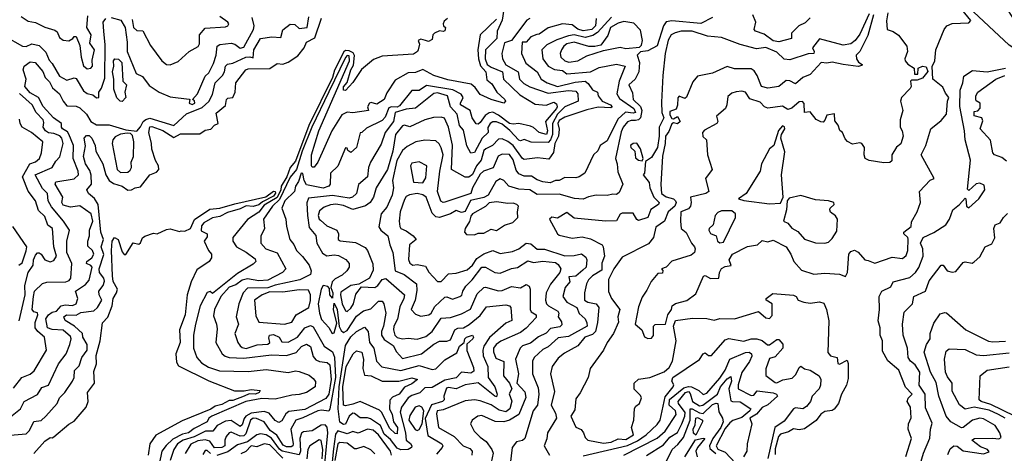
# Model space of a CAD drawing. Extents: x 1995148 to 2088947, y 769131 to 906009.
# Tile 184 of 256: x 2025369 to 2030708, y 811834 to 814188. Entities that reach past the tile are written whole.
import ezdxf

# ---------------------------------------------------------------- set-up
doc = ezdxf.new("R2010")
doc.units = 0

msp = doc.modelspace()

# ---------------------------------------------------------------- linework, layer by layer
at = {"layer": '0CON05XD'}
for points in [[(2028775, 812457.5), (2028795, 812460), (2028805.6, 812474.4), (2028806.4, 812525), (2028815, 812533.6), (2028870, 812535), (2028883.3, 812586.7), (2028903.3, 812615), (2028906.7, 812635), (2028925, 812647.5), (2028986.5, 812663.5), (2029035, 812700), (2029077.5, 812795), (2029085, 812800), (2029115, 812782.5), (2029160, 812785), (2029164, 812815), (2029175, 812836.7), (2029195, 812847.5), (2029227, 812853), (2029216.7, 812885), (2029234.2, 812915), (2029315, 812956.5), (2029370, 812965), (2029395, 812990), (2029425, 812982.9), (2029455, 812991.9), (2029525.3, 812955.3), (2029550.8, 812915), (2029566, 812875), (2029607.9, 812827.9), (2029675, 812806.9), (2029735, 812811.8), (2029815, 812807.1), (2029846.4, 812793.6), (2029858.2, 812815), (2029864.3, 812915.7), (2029875, 812930), (2029895, 812936.7), (2029915, 812926.2), (2029952.5, 812885), (2029969.3, 812880.7), (2030005, 812866.7), (2030100.7, 812899.3), (2030155, 812892.5), (2030175, 812908.6), (2030185.7, 812935), (2030186.4, 812996.3), (2030185, 813006), (2030163.8, 813025), (2030163.3, 813035), (2030202.5, 813065), (2030205, 813090), (2030236.2, 813145), (2030253.6, 813196.4), (2030247.5, 813255), (2030305, 813317.5), (2030326.7, 813325), (2030257.5, 813455), (2030282.5, 813505), (2030308.8, 813595), (2030365, 813641.2), (2030394, 813675), (2030399.4, 813745), (2030406.9, 813765), (2030388.8, 813788.8), (2030375, 813822.5), (2030320, 813865), (2030317, 813933), (2030331.2, 813965), (2030337.5, 814025), (2030382.5, 814135), (2030396.7, 814155), (2030425, 814167.8), (2030515, 814170), (2030525.7, 814184.3), (2030428.6, 814305)], [(2027994.6, 814245), (2027985.4, 814184.6), (2027958.2, 814125), (2027956.6, 814085), (2027895.3, 814025), (2027892.7, 813975), (2027904.2, 813945), (2027925, 813930.4), (2027987.7, 813905), (2027991.8, 813865), (2028080.3, 813780.3), (2028165, 813729.2), (2028224.2, 813724.2), (2028265, 813740), (2028280.4, 813730.4), (2028284, 813715), (2028279.5, 813705), (2028219.7, 813635), (2028230.5, 813585), (2028225, 813565.6), (2028185, 813575.3), (2028155, 813603.4), (2028139.2, 813609.2), (2028075, 813624.6), (2028045, 813620.9), (2028025, 813625.3), (2027965, 813670.5), (2027934.8, 813685.2), (2027915, 813682.1), (2027892.1, 813667.9), (2027865, 813630.6), (2027855, 813621.4), (2027845, 813622.5), (2027822.2, 813655), (2027812.2, 813695), (2027760, 813725), (2027759.2, 813735), (2027774, 813765), (2027763, 813783), (2027717.2, 813807.2), (2027575, 813831), (2027535, 813803.6), (2027495, 813804.4), (2027429.1, 813720.9), (2027415, 813713.9), (2027385, 813714.8), (2027370.9, 813709.1), (2027350.5, 813659.5), (2027335, 813640), (2027250.3, 813599.7), (2027225, 813575.7), (2027215, 813573.3), (2027195, 813493.3), (2027165, 813467.5), (2027147.5, 813477.5), (2027145, 813490), (2027135, 813492.5), (2027095, 813393.3), (2027054.4, 813355), (2027052.9, 813295), (2027045, 813284.4), (2027015, 813272.8), (2026925, 813292.3), (2026910.7, 813315), (2026905, 813353.8), (2026895, 813354), (2026880.5, 813309.5), (2026864.6, 813285), (2026858.8, 813255), (2026806.1, 813205), (2026789.7, 813165), (2026812.2, 813105), (2026815.2, 813065), (2026833.9, 812993.9), (2026855, 812968), (2026870, 812935), (2026903.4, 812903.4), (2026939.5, 812855), (2026949.4, 812825), (2026945.8, 812805), (2026887.5, 812775), (2026755, 812747.8), (2026715, 812732.8), (2026605, 812730.4), (2026580.8, 812705), (2026556.7, 812645), (2026543.4, 812575), (2026556.2, 812535), (2026536.4, 812485), (2026552.7, 812435), (2026565, 812417.1), (2026575, 812408.1), (2026597, 812403), (2026657.5, 812422.5), (2026713.9, 812426.1), (2026725.5, 812435), (2026719.3, 812460.7)], [(2030715.7, 814255), (2030798.8, 814125), (2030836.1, 814033.9), (2030835, 814020), (2030825, 814016.7), (2030795, 814027.5), (2030765, 814030), (2030735, 814049.4), (2030513.9, 814255)], [(2025288.2, 814098.2), (2025384.5, 814044.5), (2025405, 814042.5), (2025435, 814056.9), (2025475, 814047.8), (2025511.1, 814011.1), (2025528, 813968), (2025545, 813950.6), (2025585, 813881.1), (2025625, 813859.4), (2025665, 813871.4), (2025675, 813869.2), (2025715, 813801.1), (2025735, 813786.9), (2025765, 813780), (2025785, 813763.3), (2025798.8, 813765), (2025798, 813795), (2025813.2, 813816.7), (2025829.9, 813870.1), (2025831.7, 814051.7), (2025825.4, 814125.4), (2025822.2, 814175), (2025835.6, 814195)], [(2025295, 811931.7), (2025405, 811940.8), (2025422, 811958), (2025445, 812006.2), (2025485, 812012.5), (2025511.4, 812035), (2025573.1, 812105), (2025584.7, 812135.3), (2025614.6, 812165), (2025655, 812226.4), (2025664.7, 812245), (2025666.6, 812283.4), (2025691.5, 812308.5), (2025706.6, 812355), (2025734.3, 812395), (2025734.7, 812425), (2025711.2, 812465), (2025708.9, 812485), (2025666.2, 812525), (2025615.8, 812555), (2025608.6, 812575), (2025623.5, 812586.5), (2025674.8, 812584.7), (2025701, 812599), (2025771.7, 812608.3), (2025790.9, 812625), (2025813.8, 812665), (2025800, 812695), (2025798.9, 812715), (2025822.3, 812745), (2025828.5, 812768.5), (2025824.5, 812785), (2025802.3, 812815), (2025800.6, 812835), (2025826.1, 812913.9), (2025810.9, 812955), (2025823, 812995), (2025808.4, 813035), (2025794.7, 813185), (2025775, 813217.5), (2025742.2, 813245), (2025732.5, 813265), (2025759.1, 813295), (2025756.2, 813343.8), (2025749.8, 813369.8), (2025726.5, 813405), (2025714.5, 813445), (2025726.4, 813503.6), (2025719, 813545), (2025731.5, 813558.5), (2025745, 813559.4), (2025761, 813545), (2025779.1, 813505), (2025781.3, 813475), (2025819.1, 813405), (2025835.8, 813345.8), (2025853.8, 813315), (2025878.3, 813298.3), (2025924.2, 813285), (2025955, 813262.9), (2025975, 813264.3), (2025995, 813275.7), (2026025, 813280), (2026074, 813345), (2026110.3, 813359.7), (2026122.9, 813375), (2026121.4, 813395), (2026105, 813423.6), (2026085.2, 813485), (2026084.5, 813515), (2026069, 813575), (2026075, 813607.1), (2026085, 813608.7), (2026145, 813585.7), (2026205, 813549.2), (2026241.2, 813568.8), (2026345, 813567.5), (2026375, 813587.5), (2026405, 813592.9), (2026425, 813614.6), (2026446.1, 813623.9), (2026435, 813680), (2026485, 813722.5), (2026491.2, 813755), (2026498.3, 813761.7), (2026525, 813766), (2026536.7, 813795), (2026540.5, 813845), (2026595, 813915.6), (2026608.6, 813921.4), (2026725, 813923.5), (2026765, 813950), (2026795, 813946.2), (2026825, 813958), (2026877.6, 813992.4), (2026911.2, 814035), (2026925, 814066.2), (2026970, 814090), (2027005, 814196.9)], [(2025301.9, 812018.1), (2025374.2, 812075), (2025394, 812115), (2025466.1, 812153.9), (2025489.3, 812190.7), (2025525, 812204.3), (2025579.5, 812320.5), (2025620.4, 812375), (2025641.8, 812425), (2025647.9, 812455), (2025645, 812467.8), (2025605, 812503.1), (2025545.4, 812505.4), (2025519.4, 812515), (2025511.3, 812565), (2025525, 812585.8), (2025545, 812600.3), (2025568.2, 812605), (2025594.8, 812635.2), (2025615, 812639.7), (2025655, 812635.8), (2025674.5, 812645), (2025684.4, 812675), (2025671.4, 812715), (2025725, 812750), (2025745.6, 812774.4), (2025761.2, 812845), (2025755, 812854.5), (2025732.1, 812865), (2025734, 812875), (2025760, 812895), (2025771.1, 812915), (2025764.4, 812935), (2025738.8, 812958.8), (2025738.2, 812985), (2025747.9, 813015), (2025747.8, 813045), (2025765.5, 813094.5), (2025757.5, 813135), (2025695, 813178.2), (2025645, 813169.7), (2025605, 813181.5), (2025596.9, 813195), (2025603.8, 813225), (2025561.5, 813295), (2025565, 813308.6), (2025665, 813323.3), (2025688, 813345), (2025686.9, 813365), (2025659.8, 813435), (2025660.2, 813505), (2025635.9, 813565.9), (2025628.4, 813578.4), (2025601.9, 813595), (2025595.6, 813605), (2025595.7, 813625), (2025552.5, 813655), (2025496.7, 813716.7), (2025471.3, 813765), (2025425, 813790), (2025396.2, 813825), (2025403.3, 813865), (2025387.5, 813915), (2025393, 813935), (2025425, 813959.4), (2025452.5, 813955), (2025495, 813906.9), (2025507.7, 813875), (2025530.6, 813850.6), (2025547.2, 813817.2), (2025585.4, 813785), (2025604.8, 813744.8), (2025625, 813721.1), (2025675, 813719.2), (2025695, 813710), (2025730.8, 813675), (2025755.4, 813635), (2025785, 813617.4), (2025855, 813617.8), (2025945, 813589.2), (2026005, 813582.5), (2026025, 813606.2), (2026038.5, 813635), (2026053.1, 813646.9), (2026075, 813652.9), (2026205, 813613.2), (2026272.9, 813677.1), (2026358.5, 813711.5), (2026395, 813744.3), (2026415, 813781.9), (2026429, 813845), (2026468.2, 813885), (2026479.1, 813905), (2026484.4, 813935), (2026495, 813945.7), (2026525, 813951.4), (2026595, 813984.4), (2026616.9, 813986.9), (2026635, 813980), (2026637.8, 814025), (2026675, 814085.6), (2026735.7, 814094.3), (2026785, 814092), (2026795, 814133.3), (2026835, 814164), (2026861.2, 814161.2), (2026885, 814140), (2026927.5, 814145), (2026936.6, 814203.4)], [(2025376.7, 814205), (2025415, 814180), (2025455, 814172.5), (2025505, 814148), (2025560.3, 814130.3), (2025571.9, 814121.9), (2025585, 814091.2), (2025605, 814076), (2025636.4, 814073.6), (2025657.5, 814085), (2025665, 814096.7), (2025675, 814097.5), (2025695, 814047.5), (2025701.8, 813985), (2025715, 813937.1), (2025735, 813921.9), (2025755, 813924.4), (2025763.5, 813936.5), (2025761.5, 813968.5), (2025775.4, 814025), (2025750.2, 814060.2), (2025756.2, 814105), (2025732.9, 814145), (2025738.9, 814208.9)], [(2025865, 814199.5), (2025917.3, 814185), (2025940.4, 814145), (2025951.1, 814065), (2025951.1, 814015), (2026000, 813895), (2026035, 813879.2), (2026070.3, 813830.3), (2026125, 813794.2), (2026185, 813770), (2026287.1, 813757.1), (2026292.5, 813755), (2026287.1, 813735), (2026305, 813727.7), (2026319.6, 813735), (2026317.2, 813747.2), (2026306.7, 813755), (2026332.9, 813785), (2026375, 813881.4), (2026395, 813900), (2026420.8, 813949.2), (2026435.2, 813994.8), (2026439.6, 814045), (2026455, 814053.3), (2026515, 814060.8), (2026535, 814055.4), (2026565, 814033.3), (2026585, 814039.4), (2026637.2, 814135), (2026640.4, 814155), (2026630, 814200)], [(2025979.6, 814189.6), (2025985.3, 814145), (2026005, 814129.1), (2026036.5, 814126.5), (2026078.3, 814048.3), (2026140, 813965), (2026165, 813943.8), (2026185, 813943.3), (2026228.3, 813961.7), (2026287.5, 814015), (2026337, 814043), (2026343.9, 814056.1), (2026344, 814105), (2026375, 814141.2), (2026485, 814148.5), (2026498, 814155), (2026502.9, 814165), (2026498.1, 814175), (2026454.4, 814204.4)], [(2027955, 814190.8), (2027865.9, 814105), (2027852.4, 814025), (2027857.3, 813975), (2027868.1, 813938.1), (2027896.5, 813905), (2027901.8, 813861.8), (2027929.5, 813839.5), (2027957.1, 813795), (2027999.2, 813755), (2028003.3, 813745), (2027995, 813735.6), (2027925.2, 813755.2), (2027865, 813782), (2027839.1, 813819.1), (2027817.7, 813837.8), (2027691.2, 813861.2), (2027615, 813885.3), (2027555, 813917.5), (2027515, 813901.8), (2027475, 813900), (2027405, 813860), (2027359.3, 813790.7), (2027346.2, 813755), (2027305, 813730), (2027275, 813737.8), (2027265, 813734.3), (2027255.6, 813715), (2027260, 813695), (2027175, 813682.9), (2027144.7, 813685.3), (2027115, 813671.3), (2027060.8, 813585), (2026985, 813414.3), (2026965, 813386.7), (2026955, 813387.5), (2026952.2, 813395), (2026951.4, 813455), (2026990.9, 813585), (2027157.3, 813965), (2027155, 813991.6), (2027145, 813993.8), (2027135, 813983.3), (2027046.2, 813796.2), (2026952.6, 813605), (2026900.3, 813475), (2026869.3, 813375), (2026835, 813332.5), (2026777.9, 813212.1), (2026739, 813175), (2026691.6, 813105), (2026696.6, 813055), (2026676.7, 813013.3), (2026676.1, 812975), (2026704.3, 812945), (2026765, 812922.9), (2026812, 812835), (2026794, 812815), (2026715, 812774.7), (2026665, 812770.5), (2026605, 812780.9), (2026575, 812773.4), (2026540.8, 812749.2), (2026505, 812735.6), (2026460.3, 812685), (2026424.8, 812615.2), (2026420, 812580), (2026436.7, 812535), (2026439.2, 812509.2), (2026433.3, 812435), (2026467.3, 812375), (2026482.3, 812362.3), (2026505, 812355.2), (2026585, 812350.3), (2026735, 812369.3), (2026815.2, 812364.8), (2026868.6, 812381.4), (2026896.7, 812413.3), (2026925, 812427.3), (2026945, 812414.3), (2026960.5, 812360.5), (2026975, 812341.9), (2026995, 812331.9), (2027036.8, 812326.8), (2027050, 812315), (2027058.2, 812235), (2027044.5, 812155), (2027028.7, 812131.3), (2026915, 812072.1), (2026827.9, 812062.1), (2026811.8, 812048.3), (2026790.3, 812009.7), (2026775, 812000.8), (2026755, 812012.5), (2026721.4, 812051.4), (2026695, 812061.7), (2026625, 812052.4), (2026595, 812036.3), (2026586.2, 812023.8), (2026575, 811989.1), (2026565, 811980.3), (2026515, 812012.2), (2026485, 812009.3), (2026440.7, 811985), (2026416.2, 811953.8), (2026375.7, 811955), (2026315, 811923.9), (2026255, 811905.8), (2026224.7, 811885), (2026204, 811855), (2026185.8, 811795)], [(2028135.9, 814194.1), (2028118.9, 814185), (2028035, 814075.6), (2027997.9, 814062.1), (2027982.9, 814005), (2027986.4, 813975), (2028005, 813942.1), (2028072.7, 813905), (2028080, 813865), (2028102.1, 813842.1), (2028135, 813824), (2028235, 813788.2), (2028345, 813803.9), (2028385, 813800.3), (2028395.2, 813785), (2028397.3, 813745), (2028325, 813714.8), (2028284.6, 813675), (2028257.9, 813625), (2028258.7, 813565), (2028247.6, 813535), (2028235, 813521.4), (2028142.6, 813522.6), (2028105, 813537.5), (2028085, 813530), (2028075, 813533.9), (2028026.8, 813586.8), (2027985, 813620), (2027955, 813633.9), (2027935, 813633.6), (2027920, 813625), (2027907.8, 813602.2), (2027909.4, 813575), (2027876, 813545), (2027835, 813467.1), (2027815, 813464), (2027793.2, 813503.2), (2027775, 813588.8), (2027754, 813614), (2027741, 813675), (2027705.2, 813715), (2027688.6, 813775), (2027635, 813791.1), (2027615, 813786.7), (2027515, 813708.5), (2027465, 813702.5), (2027405.6, 813684.4), (2027396.6, 813635), (2027350.3, 813575), (2027328.2, 813511.8), (2027271.1, 813415), (2027260.6, 813385), (2027254.4, 813335), (2027206.4, 813293.6), (2027195.2, 813244.8), (2027173.1, 813225), (2027155, 813219.2), (2027065, 813234.1), (2026935, 813220), (2026925.7, 813194.3), (2026929.3, 813125), (2026939.5, 813059.5), (2026975, 813016.7), (2026980, 812975), (2027010.3, 812920.3), (2027035, 812905.9), (2027075, 812912), (2027097.6, 812907.6), (2027136.8, 812886.8), (2027156, 812865), (2027156, 812845), (2027142.5, 812825), (2027118.5, 812801.5), (2027078.8, 812781.2), (2027063.6, 812765), (2027056.2, 812735), (2027067.6, 812705), (2027065, 812676.2), (2027051.6, 812695), (2027049.7, 812729.7), (2027040, 812740), (2027015, 812745.4), (2027003.2, 812725), (2026987.5, 812645), (2026994.7, 812595), (2027005, 812561.4), (2027045, 812516.5), (2027063.6, 812483.7), (2027075, 812488), (2027088.7, 812541.3), (2027070.2, 812615), (2027075, 812650), (2027091.3, 812615), (2027102.1, 812522.1), (2027111.3, 812501.3), (2027125, 812490.9), (2027145, 812500.8), (2027195, 812578.5), (2027232.8, 812607.2), (2027272.2, 812617.8), (2027315, 812660.6), (2027335, 812659.2), (2027343.6, 812646.4)], [(2028494.3, 814195), (2028491, 814155), (2028470.9, 814135), (2028425, 814126.6), (2028395, 814137.1), (2028365, 814159.2), (2028312.5, 814165), (2028235, 814142.9), (2028185, 814109.6), (2028172.7, 814107.3), (2028141.4, 814095), (2028115, 814066), (2028094.3, 814065), (2028090, 814005), (2028112.7, 813952.7), (2028175.6, 813905), (2028196.9, 813865), (2028229.4, 813845), (2028285, 813826.1), (2028381.4, 813848.6), (2028435, 813853.3), (2028452, 813842), (2028475, 813807.5), (2028502.5, 813795), (2028506.2, 813775), (2028527.1, 813745), (2028573.3, 813725), (2028582.5, 813715), (2028575, 813710), (2028505, 813713.3), (2028445, 813698.1), (2028325, 813658.1), (2028295, 813640), (2028287.9, 813625), (2028293.8, 813593.8), (2028290.7, 813555), (2028270.8, 813515), (2028263.8, 813466.2), (2028238.3, 813431.7), (2028177.3, 813437.3), (2028105, 813428.5), (2028095, 813434.4), (2028045, 813504.7), (2028015, 813527.5), (2027985, 813540.6), (2027965, 813539.4), (2027931.9, 813505), (2027897, 813487), (2027885, 813478.6), (2027871.8, 813425), (2027845.2, 813395), (2027825, 813347.1), (2027805, 813333.6), (2027785, 813333.3), (2027710, 813375), (2027716.4, 813506.4), (2027693.3, 813605), (2027672.8, 813652.8), (2027655, 813658.2), (2027613.1, 813656.9), (2027565, 813643.8), (2027485, 813605.5), (2027455, 813615.5), (2027445, 813611.2), (2027407.6, 813565), (2027392.4, 813475), (2027362.7, 813375), (2027302.3, 813275), (2027287.7, 813225), (2027269.3, 813195), (2027245, 813176.7), (2027175, 813156.8), (2027125, 813178.8), (2027084, 813186), (2027055, 813183.6), (2027020, 813170), (2026995, 813150), (2026986.9, 813125), (2026992, 813105), (2026999.7, 813099.7), (2027035, 813068.6), (2027088, 813045), (2027098.6, 813025), (2027096.2, 812995), (2027106.8, 812986.8), (2027189.1, 812979.1), (2027241.7, 812951.7), (2027255.3, 812935.3), (2027283.4, 812863.4), (2027285, 812828.8), (2027265, 812785.6), (2027207.7, 812752.3), (2027164, 812745), (2027111.1, 812708.9), (2027108.4, 812695), (2027118.4, 812645), (2027135, 812606.7), (2027145, 812604.4), (2027165, 812622.5), (2027178.8, 812645), (2027192.2, 812697.8), (2027221.7, 812738.3), (2027295, 812733.8), (2027311.2, 812745), (2027335, 812777.8), (2027355, 812782.2), (2027455.5, 812695), (2027452.1, 812675), (2027430.1, 812629.9), (2027418.1, 812561.9), (2027397.5, 812525), (2027395.6, 812505), (2027403.5, 812475), (2027415, 812462.7), (2027445, 812454.8), (2027475, 812458.6), (2027525, 812453.5), (2027570.9, 812469.1), (2027605, 812495.4), (2027655, 812567.8), (2027705, 812572.1), (2027765, 812590.6), (2027813.7, 812616.3), (2027850.5, 812699.5), (2027885, 812733.5), (2027895, 812735.7), (2027965, 812715.9), (2027985, 812718.4), (2028035, 812740), (2028085, 812732.5), (2028115, 812750), (2028130.8, 812740.8), (2028137.5, 812725), (2028136.4, 812615), (2028142.2, 812602.2), (2028170, 812585), (2028169.4, 812570.6), (2028115.8, 812514.2), (2028085, 812490.8), (2027977.4, 812442.6), (2027952.5, 812425), (2027937.7, 812405), (2027937.5, 812385), (2027950.2, 812350.2), (2027995, 812333.3), (2027993.1, 812255), (2028025.4, 812215.4), (2028036.9, 812185), (2028023.4, 812156.6), (2028037, 812117), (2028026.7, 812075), (2028005, 812058.7), (2027968.4, 812068.4), (2027925, 812096.5), (2027865, 812119.6), (2027835, 812124.5), (2027785, 812119.1), (2027665, 812070), (2027632, 812065), (2027628.3, 812048.3), (2027640.8, 811975), (2027724.4, 811925), (2027774, 811874), (2027810.7, 811860.7), (2027822.2, 811845), (2027821.4, 811825)], [(2028578.7, 814201.3), (2028501.7, 814118.3), (2028477.6, 814102.4), (2028435, 814090.5), (2028375, 814104.8), (2028345, 814100.5), (2028281, 814079), (2028228, 814052), (2028201.1, 814025), (2028206.2, 813975), (2028235, 813935.6), (2028268.1, 813918.1), (2028312.1, 813912.1), (2028335, 813893.8), (2028465, 813904.3), (2028511.2, 813928.8), (2028605, 813947.3), (2028652, 813935), (2028619.8, 813855), (2028607.6, 813785), (2028620.9, 813760.9), (2028700, 813705), (2028707.3, 813685), (2028695, 813680), (2028654.5, 813685.5), (2028611.6, 813648.4), (2028555, 813530), (2028515.8, 813505), (2028504.1, 813475.9), (2028481.2, 813455), (2028434, 813355), (2028402, 813335), (2028385, 813329.6), (2028325, 813330.5), (2028295, 813315.4), (2028273.8, 813315), (2028245, 813302.3), (2028205, 813307.1), (2028175, 813318.5), (2028145, 813339.2), (2028105, 813338.5), (2028075, 813351.1), (2028061.7, 813371.7), (2028045, 813427.1), (2028025, 813456.9), (2027985, 813457.5), (2027963.7, 813446.3), (2027936.6, 813383.4), (2027884.8, 813365.2), (2027865, 813350), (2027823.8, 813275), (2027814.4, 813245), (2027675, 813196.9), (2027665, 813195.6), (2027653.3, 813203.3), (2027633.8, 813255), (2027646.3, 813365), (2027664.7, 813455), (2027655, 813491.9), (2027644.1, 813514.1), (2027625, 813530), (2027565.5, 813534.5), (2027516.7, 813525), (2027470.5, 813499.5), (2027445, 813478), (2027414.2, 813424.2), (2027391.1, 813315), (2027395.7, 813275), (2027388, 813235), (2027359.1, 813170.9), (2027328.5, 813135), (2027315.9, 813064.1), (2027326.7, 813045), (2027365.7, 813015), (2027375.7, 812965), (2027392.9, 812925), (2027405.2, 812825.2), (2027454.5, 812805), (2027520.8, 812755), (2027521.9, 812718.1), (2027513.1, 812665), (2027491.8, 812615), (2027515, 812590), (2027545, 812578.8), (2027586.7, 812585), (2027600, 812595), (2027619.6, 812630.4), (2027675, 812681.1), (2027685, 812683.3), (2027715, 812670.5), (2027756.2, 812685), (2027766.5, 812693.5), (2027771.9, 812715), (2027788.9, 812741.1), (2027823.2, 812775), (2027875, 812843.8), (2027895, 812844.6), (2027945, 812816.5), (2027975, 812811.7), (2028035, 812837.5), (2028067.8, 812842.2), (2028125, 812879.4), (2028155, 812869.4), (2028205, 812876.6), (2028275, 812869.2), (2028289.7, 812859.7), (2028302.5, 812835), (2028298.1, 812815), (2028247.7, 812752.3), (2028222.9, 812705), (2028220, 812665), (2028225.8, 812645), (2028236.9, 812635), (2028287.1, 812605), (2028293.1, 812595), (2028289.4, 812575), (2028307.7, 812547.7), (2028308.2, 812531.8), (2028298.5, 812521.5), (2028247.9, 812512.1), (2028223.4, 812486.6), (2028182.7, 812467.3), (2028138.1, 812431.9), (2028095, 812416.8), (2028082.6, 812405), (2028057.9, 812345), (2028074.6, 812265), (2028063.8, 812215), (2028107.5, 812167.5), (2028113.5, 812136.5), (2028075.9, 812044.1), (2028025.5, 812015), (2027994.7, 812004.7), (2027946.9, 812006.9), (2027875, 812039.6), (2027853.8, 812035), (2027823.3, 812015), (2027813.8, 811995), (2027834, 811955), (2027865, 811922.5), (2027899.1, 811899.1), (2027930, 811855), (2027935.5, 811835), (2027925, 811784)], [(2029125, 814200), (2029062.1, 814167.9), (2028905, 814181.4), (2028875, 814176.6), (2028860.2, 814155), (2028825, 814046), (2028775, 814018.8), (2028735, 814014), (2028717.1, 813995), (2028730.4, 813955), (2028726.2, 813905), (2028706.6, 813865), (2028672.5, 813835), (2028691.3, 813791.3), (2028695.8, 813755), (2028735.9, 813715.9), (2028743.3, 813695), (2028735.6, 813654.4), (2028725, 813644.7), (2028708.7, 813641.3), (2028685, 813641.4), (2028665, 813633.2), (2028640.8, 813605), (2028631.3, 813578.7), (2028600, 813435), (2028609.4, 813405), (2028612.1, 813362.1), (2028639.4, 813295), (2028619.7, 813250.3), (2028605, 813238.8), (2028585, 813241.2), (2028555, 813233.3), (2028495, 813236.2), (2028453, 813227), (2028425, 813213.8), (2028377, 813217), (2028295, 813241.4), (2028175, 813238.2), (2028135, 813264.4), (2028075, 813267.1), (2028021.2, 813285), (2027993.8, 813315), (2027975, 813324), (2027950.6, 813309.4), (2027909.4, 813235), (2027885, 813223.5), (2027812.9, 813207.1), (2027785, 813147.5), (2027765, 813141.1), (2027735, 813152.7), (2027705, 813133.8), (2027645, 813113.6), (2027625, 813117.9), (2027605, 813137.5), (2027573.9, 813225), (2027555, 813237.5), (2027524, 813244), (2027482.3, 813237.8), (2027465, 813227.5), (2027455, 813211.4), (2027432.9, 813145), (2027427.3, 813095), (2027430.7, 813065), (2027435, 813054.6), (2027465, 813042.4), (2027503.1, 813015), (2027519.2, 812995), (2027483.1, 812965), (2027477, 812887), (2027485, 812866.2), (2027500, 812855), (2027525, 812859.2), (2027570, 812850), (2027588, 812818), (2027635, 812767.5), (2027655, 812767.5), (2027695, 812808), (2027735, 812811.4), (2027795, 812829.6), (2027825.2, 812855), (2027847.5, 812892.5), (2027885, 812917.2), (2027935, 812935.4), (2027975, 812919.1), (2028041.1, 812928.9), (2028075, 812944.4), (2028115.7, 812974.3), (2028141.4, 812971.4), (2028175, 812942.1), (2028215, 812941.5), (2028325, 812906.8), (2028375, 812908.3), (2028415, 812916.9), (2028439, 812899), (2028444.3, 812885), (2028440.2, 812845), (2028422.5, 812827.5), (2028385, 812796), (2028347.5, 812792.5), (2028351.2, 812765), (2028326.6, 812733.4), (2028314.6, 812685), (2028335.6, 812655), (2028390, 812625), (2028402.7, 812592.7), (2028434.6, 812564.6), (2028445, 812543.3), (2028445.4, 812525), (2028345, 812468.3), (2028288.8, 812461.2), (2028235, 812411.8), (2028205, 812397.1), (2028157.8, 812355), (2028149.6, 812335), (2028149.7, 812265), (2028180, 812190), (2028184.7, 812155), (2028176.6, 812095), (2028153.9, 812065), (2028108.5, 811915), (2028095, 811903.3), (2028063.5, 811896.5), (2028040, 811865), (2028028.8, 811775)], [(2027688.8, 814195), (2027670.9, 814179.1), (2027666, 814165), (2027666.7, 814155), (2027678.8, 814145), (2027675, 814127.5), (2027665, 814123.3), (2027645, 814127.5), (2027617.5, 814115), (2027608.8, 814105), (2027605, 814080), (2027585, 814070), (2027570, 814075)], [(2029975, 814220.5), (2029925, 814109.6), (2029898.7, 814075), (2029875, 814057.1), (2029835, 814049), (2029705, 814084.3), (2029667.5, 814035), (2029677.8, 814015), (2029675, 814004.4), (2029645, 814002.5), (2029545, 813970), (2029515, 813973.1), (2029475, 814012.2), (2029415, 814037.3), (2029365, 814029.4), (2029275, 814053.1), (2029175, 814091.2), (2029099, 814099), (2029015, 814126), (2028955, 814126.4), (2028923.4, 814116.6), (2028902, 814105), (2028885, 814076.2), (2028869.3, 814005), (2028855.8, 813884.2), (2028849.6, 813739.6), (2028850.2, 813685), (2028861.3, 813655), (2028837.3, 813605), (2028836.7, 813555), (2028827.1, 813495), (2028795, 813440), (2028761.7, 813418.3), (2028757.5, 813355), (2028750, 813345), (2028782.5, 813305), (2028786.2, 813275), (2028807.9, 813225), (2028836, 813195), (2028832, 813185), (2028791.8, 813158.3), (2028775, 813113.8), (2028725, 813098.8), (2028715, 813103.8), (2028695, 813137.1), (2028635, 813138.1), (2028625, 813131.5), (2028605, 813095.3), (2028545, 813094.4), (2028375, 813111.1), (2028335, 813141.1), (2028285, 813110.5), (2028255, 813115.4), (2028241.1, 813105), (2028285, 813025.7), (2028295, 813018.7), (2028365, 813002.9), (2028419.4, 813009.4), (2028465, 812997.8), (2028526.7, 812965), (2028533.3, 812955), (2028539.4, 812905), (2028525.5, 812865.5), (2028525, 812828.8), (2028475, 812797.5), (2028452.9, 812775), (2028442.7, 812755), (2028431.9, 812705), (2028431.9, 812665), (2028448.8, 812655), (2028495, 812646.4), (2028510, 812625), (2028502.8, 812545), (2028491, 812495), (2028475, 812479.7), (2028433.1, 812465), (2028395, 812417.7), (2028322.3, 812377.7), (2028289.3, 812350.7), (2028255.8, 812305), (2028246.9, 812265), (2028269.2, 812169.2), (2028250.6, 812095), (2028275, 812052.5), (2028280.6, 812025), (2028230.8, 811945), (2028226.9, 811913.1), (2028212, 811875), (2028241.8, 811825)], [(2028346.6, 813956.6), (2028395, 813963.9), (2028445, 813991.1), (2028535, 814020.8), (2028625, 814037.9), (2028655, 814032.3), (2028730.6, 814039.4), (2028740.6, 814049.4), (2028745.9, 814074.1), (2028735, 814130.9), (2028699.6, 814169.6), (2028645, 814177.5), (2028615, 814168.8), (2028573.4, 814145), (2028558.4, 814101.6), (2028519.7, 814050.3), (2028488.2, 814041.8), (2028455, 814041.5), (2028375, 814065.2), (2028335, 814056.4), (2028319.1, 814045), (2028306.7, 814025), (2028300, 814005), (2028303.1, 813985), (2028324.3, 813965), (2028346.6, 813956.6)], [(2029999.5, 814215), (2029967.8, 814102.2), (2029924.5, 814015.5), (2029903.8, 813995), (2029906.2, 813975), (2029916.7, 813956.7), (2029936.7, 813945), (2029935, 813940), (2029915, 813933.3), (2029833.3, 813945), (2029775, 813957.3), (2029745, 813952.2), (2029715, 813955.6), (2029655, 813891.1), (2029615, 813874.4), (2029575, 813839.2), (2029545, 813855.8), (2029525, 813858), (2029486, 813825), (2029425, 813815.4), (2029390.6, 813825), (2029368.1, 813885), (2029350.9, 813910.9), (2029335, 813921.9), (2029245, 813922), (2029205, 813934.3), (2029125, 813898), (2029045, 813880.8), (2029018.8, 813851.2), (2028985, 813766.7), (2028975, 813760), (2028945, 813772.5), (2028937, 813763), (2028936.1, 813723.9), (2028928.3, 813701.7), (2028895, 813690), (2028895, 813672), (2028905, 813651.2), (2028915, 813650), (2028935, 813662.5), (2028950.8, 813635), (2028935, 813623.1), (2028915, 813627.5), (2028905, 813623.3), (2028888.9, 813581.1), (2028870, 813555), (2028869.6, 813515), (2028855, 813446.7), (2028845.8, 813294.2), (2028849.3, 813245), (2028875, 813226.9), (2028914.4, 813215), (2028925.2, 813205.2), (2028928.2, 813195), (2028921.8, 813175), (2028885.7, 813145), (2028866.2, 813095), (2028818.5, 813061.5), (2028806.4, 813005), (2028779.5, 812970.5), (2028635, 812898.1), (2028590.9, 812835), (2028561.8, 812778.2), (2028561.9, 812711.9), (2028578.8, 812675), (2028622.9, 812615), (2028612, 812575), (2028615.6, 812545.6), (2028588.6, 812485), (2028554.1, 812435.9), (2028534.1, 812395), (2028462.5, 812295), (2028452, 812245), (2028408.3, 812161.7), (2028385, 812130), (2028379.3, 812070.7), (2028357.5, 812035), (2028385, 811976.7), (2028413.2, 811963.2), (2028426.2, 811945), (2028435, 811920), (2028450, 811905), (2028535, 811889.6), (2028576.7, 811895), (2028615, 811913.1), (2028655, 811909.1), (2028698, 811935), (2028686.7, 811975), (2028700, 812015), (2028703.1, 812076.9), (2028710, 812090), (2028730, 812105), (2028741.2, 812135), (2028735, 812148.8), (2028701.7, 812181.7), (2028700.8, 812215), (2028725, 812235.9), (2028785, 812245.9), (2028863.8, 812276.2), (2028890.5, 812299.5), (2028908.9, 812335), (2028929.5, 812445), (2028913.9, 812525), (2028925, 812554.4), (2029017.4, 812567.4), (2029095, 812565.6), (2029135, 812557.8), (2029165, 812565.6), (2029245, 812564.4), (2029375, 812603.8), (2029415, 812570), (2029435, 812566.7), (2029448.3, 812581.7), (2029450, 812645), (2029416.7, 812665), (2029416.7, 812675), (2029452.5, 812702.5)], [(2030077.1, 814225), (2030068.3, 814181.7), (2030072, 814135), (2030105, 814123.3), (2030135, 814103.3), (2030180, 814045), (2030182.5, 814015), (2030168.8, 813975), (2030171.2, 813965), (2030185, 813946.7), (2030220, 813925), (2030221.7, 813891.7), (2030238.3, 813891.7), (2030240, 813925), (2030265, 813936.2), (2030285, 813932.5), (2030293.6, 813906.4), (2030265, 813870), (2030235, 813860), (2030205, 813860), (2030200, 813855), (2030202.5, 813825), (2030197.5, 813815), (2030150, 813765), (2030145.8, 813745), (2030158.1, 813695), (2030143.3, 813645), (2030142.5, 813605), (2030153.9, 813583.9), (2030159.2, 813555), (2030146.7, 813513.3), (2030124.1, 813495.9), (2030097.5, 813455), (2030098.3, 813421.7), (2030087, 813413), (2030055, 813410.6), (2029975, 813423.5), (2029954.3, 813435), (2029948.6, 813455), (2029950, 813495), (2029935, 813516), (2029925, 813520), (2029885, 813512), (2029857, 813527), (2029845, 813541.2), (2029831.2, 813575), (2029816.7, 813586.7), (2029806.2, 813615), (2029788.3, 813638.3), (2029787.5, 813677.5), (2029745, 813670), (2029735, 813642.5), (2029725, 813632.5), (2029713.6, 813633.6), (2029687, 813647), (2029655, 813687.5), (2029624.3, 813684.3), (2029623.3, 813733.3), (2029613.5, 813743.5), (2029595, 813741.8), (2029555, 813707.3), (2029535, 813700.5), (2029505, 813719.2), (2029425, 813707.2), (2029407.7, 813715), (2029385, 813740.3), (2029327.7, 813757.7), (2029305, 813794.5), (2029285, 813800), (2029253.2, 813796.8), (2029230.3, 813789.7), (2029208.8, 813771.2), (2029204, 813725), (2029196, 813705), (2029147.5, 813665), (2029154.4, 813635), (2029150, 813625), (2029081.5, 813588.5), (2029070.7, 813575), (2029073.8, 813553.8), (2029093.3, 813535), (2029098, 813455), (2029123.8, 813375), (2029088, 813325), (2029106, 813255), (2029090, 813245), (2029006.1, 813223.9), (2029010.5, 813195), (2029006.5, 813175), (2028995, 813161.5), (2028954.2, 813145), (2028952.1, 813095), (2028956, 813055), (2028983, 813033), (2029011.4, 812975), (2029027.5, 812955), (2029032.5, 812945), (2029028, 812925), (2029009.6, 812910.4), (2028905, 812876.4), (2028875, 812844.2), (2028850, 812835), (2028856.7, 812826.7), (2028855, 812812.5), (2028829.3, 812810.7), (2028792.3, 812767.7), (2028770.4, 812719.6), (2028745, 812682.5), (2028725, 812628.8), (2028706, 812535), (2028742.9, 812505), (2028757.1, 812467.1), (2028775, 812457.5)], [(2029655, 814197.1), (2029628.5, 814171.5), (2029594, 814155), (2029554, 814115), (2029553.3, 814085), (2029485, 814067.5), (2029455, 814072.8), (2029405, 814109.7), (2029358.6, 814125), (2029352.2, 814135), (2029361.2, 814175), (2029345, 814214.5)], [(2027570, 814075), (2027545, 814082), (2027530, 814075), (2027536.7, 814055), (2027529.6, 814025), (2027525.2, 814014.8), (2027505, 814000.7), (2027335, 813989.2), (2027288, 813972), (2027221.7, 813918.3), (2027175, 813846.2), (2027135, 813804.2), (2027124.6, 813804.6), (2027125, 813823.3), (2027143.9, 813846.1), (2027165, 813916.5), (2027178.3, 813941.7), (2027183.9, 813993.9), (2027177.2, 814007.2), (2027155, 814019.3), (2027135, 814021.2), (2027126.1, 814013.9), (2027076.1, 813913.9), (2027065.7, 813874.3), (2026936.8, 813613.2), (2026865, 813420.3), (2026835.1, 813384.9), (2026816.9, 813335), (2026787.4, 813285), (2026784.8, 813264.8), (2026765, 813223.2), (2026695, 813180.9), (2026666.2, 813143.8), (2026605, 813102.5), (2026524.8, 813005), (2026524.8, 812985), (2026544.5, 812954.5), (2026596.8, 812926.8), (2026645, 812889.2), (2026648.6, 812875), (2026635, 812860), (2026549.3, 812810.7), (2026415, 812701.2), (2026401.7, 812711.7), (2026385, 812707.5), (2026347.5, 812635), (2026321.8, 812535), (2026311.8, 812475), (2026310.9, 812405), (2026328.8, 812355), (2026355.4, 812325), (2026392.3, 812302.3), (2026452.5, 812282.5), (2026608.2, 812278.2), (2026705, 812289.5), (2026825, 812273.5), (2026865, 812281.1), (2026885, 812278.9), (2026938.5, 812258.5), (2026960, 812240), (2026973.2, 812223.2), (2026971.1, 812195), (2026925, 812165.2), (2026885, 812153.9), (2026845, 812150.5), (2026755, 812128.6), (2026682.4, 812132.4), (2026595, 812115.6), (2026410, 812035), (2026393.8, 812025), (2026386.2, 812005), (2026315, 811968.8), (2026285, 811945.4), (2026252.6, 811937.4), (2026199.5, 811910.5), (2026162.7, 811877.3), (2026140.5, 811845), (2026125.2, 811775)], [(2025925, 813744), (2025914.4, 813745), (2025895, 813764.4), (2025880.3, 813810.3), (2025879.7, 813865), (2025872, 813905), (2025880.3, 813935), (2025878.2, 813965), (2025885, 813976.2), (2025905, 813973.6), (2025922.5, 813955), (2025927.5, 813855), (2025948.4, 813835), (2025940, 813795), (2025944.6, 813765), (2025925, 813744)], [(2030173.5, 811816.5), (2030204.4, 811915), (2030185.9, 811965.9), (2030188.1, 811995), (2030203.6, 812026.4), (2030200, 812085), (2030181.9, 812115), (2030187.1, 812132.9), (2030208.6, 812155), (2030172.9, 812192.9), (2030135.8, 812285), (2030075.5, 812335.5), (2030048.2, 812388.2), (2030047.9, 812445), (2030033.9, 812476.1), (2030034, 812515), (2030023.4, 812553.4), (2030030.9, 812615), (2030028.6, 812685), (2030044, 812715), (2030091.9, 812738.1), (2030105, 812765.4), (2030195, 812787.8), (2030226.8, 812815), (2030245, 812843.3), (2030267.5, 812905), (2030265.6, 812945), (2030252.9, 812975), (2030268, 813005), (2030326.4, 813033.6), (2030390.8, 813075), (2030410.6, 813105), (2030428, 813155), (2030465.7, 813184.3), (2030495, 813220), (2030500, 813215), (2030502.5, 813175), (2030515, 813167.5), (2030570, 813215), (2030602, 813265), (2030598.8, 813288.8), (2030575, 813300), (2030555, 813297.5), (2030515, 813260), (2030507.5, 813267.5), (2030524.6, 813425), (2030495.6, 813535), (2030492.2, 813585), (2030466.2, 813716.2), (2030467.7, 813805), (2030483.9, 813845), (2030488.3, 813881.7), (2030535, 813911.5), (2030615, 813905.6), (2030713.8, 813925)], [(2030719.4, 813419.4), (2030695, 813440), (2030654.5, 813454.5), (2030646, 813465), (2030633.8, 813533.8), (2030577.5, 813595), (2030590.7, 813639.3), (2030586.7, 813655), (2030544.1, 813665.9), (2030545, 813690), (2030565, 813692.5), (2030577, 813707), (2030577.5, 813735), (2030555, 813747.5), (2030552.9, 813755), (2030553.5, 813775), (2030565, 813794), (2030661.4, 813865), (2030711.2, 813885)], [(2025335, 812188.5), (2025380, 812245), (2025425.7, 812264.3), (2025447.8, 812282.2), (2025513.8, 812395), (2025502.7, 812465), (2025467.3, 812495), (2025453.3, 812515), (2025453.3, 812545), (2025466.6, 812586.6), (2025465, 812596.2), (2025445, 812602.5), (2025436.2, 812615), (2025444.4, 812685), (2025450, 812715), (2025493.6, 812756.4), (2025516.2, 812763.8), (2025620, 812765), (2025638.1, 812771.9), (2025646.3, 812785), (2025652.5, 812865), (2025625.5, 812925), (2025624.6, 812985.4), (2025638.6, 813045), (2025606.2, 813095), (2025541.3, 813171.3), (2025523.9, 813205), (2025519.1, 813245), (2025492.4, 813272.4), (2025452.5, 813345), (2025545, 813385.7), (2025565, 813420), (2025587.3, 813442.7), (2025604.7, 813515), (2025597.1, 813545), (2025587.6, 813557.6), (2025555, 813570.3), (2025525, 813572.9), (2025508.5, 813585), (2025496.7, 813605), (2025500.5, 813629.5), (2025496.2, 813645), (2025457.7, 813685), (2025436.4, 813726.4), (2025367.8, 813787.8)], [(2025365.9, 812554.1), (2025398.3, 812695), (2025396.4, 812745), (2025415.9, 812815), (2025441.9, 812855), (2025444.8, 812885), (2025455, 812909.2), (2025465, 812922), (2025475, 812922), (2025486, 812915), (2025504.5, 812884.5), (2025533.5, 812873.5), (2025555, 812880.9), (2025569.4, 812905), (2025554.7, 812954.7), (2025546.7, 813055), (2025522.4, 813072.4), (2025505, 813119.1), (2025471.6, 813151.6), (2025454.8, 813205), (2025415, 813256.9), (2025383.6, 813335), (2025424.4, 813405), (2025455, 813415.5), (2025475.8, 813434.2), (2025487.9, 813465), (2025495.3, 813525), (2025433.3, 813575), (2025383.1, 813605), (2025372, 813625), (2025368.3, 813648.3)], [(2029435, 813188.2), (2029495, 813192), (2029509.5, 813225), (2029500, 813345), (2029518.7, 813471.3), (2029496.6, 813545), (2029500, 813565), (2029517.3, 813595), (2029516.4, 813606.3), (2029505, 813610.9), (2029483, 813587), (2029457.5, 813505), (2029433.9, 813486.1), (2029391.2, 813405), (2029383.8, 813365), (2029308, 813245), (2029267.5, 813215), (2029295.7, 813205.7), (2029435, 813188.2)], [(2025915, 813358.1), (2025955, 813360.5), (2025968.9, 813371.1), (2025974.6, 813385), (2025972.7, 813415), (2025986.5, 813445), (2025988.2, 813525), (2025980, 813560), (2025969.5, 813569.5), (2025952, 813572), (2025915, 813565.7), (2025887.6, 813552.4), (2025873.8, 813536.2), (2025871.2, 813515), (2025898.1, 813375), (2025915, 813358.1)], [(2028745, 813422.5), (2028750, 813435), (2028736.1, 813486.1), (2028715, 813517.5), (2028695, 813516.5), (2028681.5, 813505), (2028682.2, 813495), (2028704.6, 813475), (2028708.1, 813438.1), (2028725, 813425.6), (2028745, 813422.5)], [(2027555, 813302.9), (2027571.1, 813328.9), (2027576.5, 813395), (2027535.9, 813415.9), (2027495, 813410), (2027487.8, 813395), (2027505, 813306.2), (2027555, 813302.9)], [(2025446.6, 811833.4), (2025505, 811900), (2025535, 811920), (2025545, 811917.5), (2025555, 811923.8), (2025635, 811992), (2025665, 812008.8), (2025730, 812085), (2025740.8, 812115), (2025737.1, 812165), (2025774.4, 812215.6), (2025771.2, 812278.8), (2025785, 812320), (2025783.3, 812365), (2025805.5, 812445), (2025818.3, 812541.7), (2025846.5, 812573.5), (2025869.6, 812635), (2025875.6, 812675), (2025894.2, 812705), (2025898.6, 812725), (2025876.4, 812766.4), (2025872, 812798), (2025866.7, 812935), (2025870, 812985), (2025882.5, 813005), (2025902.5, 812995), (2025925, 812927.5), (2025935, 812913.3), (2025945, 812913.3), (2025985, 812977.5), (2026015, 812970), (2026025, 812977.5), (2026035.6, 813004.4), (2026047.8, 813012.2), (2026095, 813028.8), (2026115, 813026.2), (2026165, 813049.2), (2026185, 813052), (2026235, 813037.5), (2026245, 813042.5), (2026265, 813040), (2026295.9, 813054.1), (2026317.2, 813102.8), (2026400.8, 813159.2), (2026455, 813164.9), (2026535, 813189.2), (2026704.3, 813225.7), (2026745, 813257.2), (2026754.7, 813254.7), (2026755.7, 813245.7), (2026745, 813229.2), (2026685, 813199.4), (2026665, 813183.2), (2026635, 813173.3), (2026597.9, 813177.9), (2026565, 813160.7), (2026495, 813141.6), (2026455, 813120.4), (2026415, 813112.5), (2026367.5, 813085), (2026355, 813069.2), (2026352.3, 813042.3), (2026386, 813025), (2026385, 813010), (2026370, 812985), (2026392.5, 812935), (2026408.8, 812915), (2026408.8, 812895), (2026396.2, 812875), (2026330.4, 812829.6), (2026299.5, 812765), (2026277.1, 812695), (2026266.4, 812585), (2026236.2, 812505), (2026240, 812435), (2026216.4, 812373.6), (2026219.1, 812329.1), (2026229.5, 812309.5), (2026395, 812227.8), (2026533.6, 812173.6), (2026586.4, 812173.6), (2026625, 812180.9), (2026673.3, 812175), (2026666.9, 812165), (2026647.1, 812155), (2026612.9, 812157.1), (2026585.8, 812144.2), (2026525, 812121.4), (2026505, 812121.2), (2026465, 812098.9), (2026429.7, 812090.3), (2026405, 812073.4), (2026249.2, 812010.8), (2026107.2, 811932.8), (2026074.6, 811885.4), (2026065.8, 811824.2)], [(2029735, 812974), (2029755, 812981.2), (2029775, 813000), (2029799.1, 813040.9), (2029803.8, 813105), (2029793.2, 813123.2), (2029765, 813143.3), (2029761.2, 813155), (2029763.3, 813165), (2029786.2, 813185), (2029783.3, 813195), (2029754.5, 813204.5), (2029685, 813210), (2029605, 813234), (2029541.1, 813218.9), (2029531.4, 813205), (2029526.7, 813155), (2029510, 813095), (2029535, 813083.8), (2029555.7, 813055.7), (2029588.9, 813038.9), (2029625, 812997.5), (2029685, 812977.5), (2029735, 812974)], [(2027835, 813020), (2027855, 813029.7), (2027885, 813028.4), (2027925, 813050), (2027955, 813044.2), (2027998.3, 813071.7), (2028042.9, 813087.1), (2028070, 813115), (2028068, 813145), (2028074.2, 813175), (2028065, 813185.5), (2028045, 813192.2), (2028015, 813189.5), (2027955, 813200), (2027915, 813193.3), (2027895.6, 813174.4), (2027825, 813134.4), (2027815, 813122), (2027807.6, 813092.4), (2027785.4, 813055), (2027780.4, 813035), (2027791.3, 813021.3), (2027835, 813020)], [(2029165, 812976.7), (2029185, 812981.2), (2029251.2, 813115), (2029250, 813135), (2029230.6, 813150.6), (2029175, 813150), (2029155, 813141.4), (2029140.8, 813125), (2029129.2, 813075), (2029107.3, 813055), (2029105.5, 813045), (2029115, 813028.1), (2029146, 813015), (2029152.5, 812985), (2029165, 812976.7)], [(2030239.5, 811730.5), (2030270, 811835), (2030303.4, 811916.6), (2030307.5, 811965), (2030317.3, 811997.3), (2030280.9, 812080.9), (2030279.3, 812155), (2030246.2, 812205), (2030249.2, 812275), (2030225, 812314.2), (2030198.6, 812335), (2030187.5, 812355), (2030183.3, 812405), (2030159.4, 812475), (2030156.4, 812535), (2030165, 812600), (2030210, 812645), (2030218, 812685), (2030281.5, 812715), (2030300.4, 812769.6), (2030365, 812856.2), (2030375.9, 812855.9), (2030397.5, 812825), (2030425, 812817.5), (2030445, 812820.6), (2030485, 812870), (2030495, 812874), (2030533.9, 812866.1), (2030545, 812873.8), (2030575, 812901.2), (2030603.3, 812955), (2030639.5, 812970.5), (2030656.1, 813003.9), (2030651.2, 813055), (2030658.8, 813075), (2030686.2, 813085), (2030703.8, 813115), (2030725, 813136.2)], [(2025365, 812855.5), (2025381.7, 812868.3), (2025405, 812933.3), (2025407.1, 812955), (2025332.2, 813065)], [(2026805, 812534.5), (2026843.8, 812546.2), (2026868.8, 812585), (2026936.2, 812625), (2026946.2, 812663.8), (2026946.4, 812695), (2026935, 812720.6), (2026885, 812721.1), (2026795, 812708.9), (2026725, 812710), (2026683.3, 812695), (2026642, 812665), (2026650, 812580), (2026665, 812546.2), (2026805, 812534.5)], [(2029452.5, 812702.5), (2029565, 812692.5), (2029580, 812685), (2029590, 812665), (2029620, 812655), (2029655, 812650), (2029705, 812657.1), (2029728.9, 812648.9), (2029744.4, 812615), (2029756.4, 812553.6), (2029751.7, 812381.7), (2029765, 812362.5), (2029802.5, 812355), (2029805, 812322.5), (2029815, 812317.5), (2029855, 812340), (2029861.7, 812321.7), (2029860.5, 812239.5), (2029852.5, 812205), (2029824.4, 812155.6), (2029808, 812105), (2029785, 812073.8), (2029775, 812066.7), (2029735, 812060.8), (2029712.4, 812047.6), (2029687, 812013), (2029625, 811967.5), (2029595, 811961.9), (2029565, 811968), (2029538.3, 811951.7), (2029495, 811937.5), (2029484, 811925), (2029465, 811858), (2029465, 811827.1)], [(2027343.6, 812646.4), (2027354.7, 812595), (2027342.4, 812525), (2027330.4, 812495), (2027330.6, 812475), (2027345, 812452.6), (2027395, 812419.2), (2027412.2, 812385), (2027445, 812349.1), (2027548.6, 812375), (2027615, 812427.5), (2027645, 812442.2), (2027685, 812443.3), (2027705, 812450.6), (2027729.1, 812505), (2027745, 812513.3), (2027775, 812516.2), (2027805.8, 812534.2), (2027865, 812582), (2027900.9, 812629.1), (2028005, 812640), (2028025, 812634), (2028032.5, 812625), (2028036.7, 812555), (2028005, 812540.8), (2027917.3, 812462.7), (2027885.3, 812415), (2027880, 812395), (2027883, 812363), (2027907.9, 812305), (2027910, 812245), (2027945.4, 812195), (2027958.1, 812155), (2027955, 812140), (2027945, 812144.4), (2027855, 812217.5), (2027785, 812206.2), (2027735, 812183.4), (2027695, 812191.2), (2027683, 812187.1), (2027668.6, 812145), (2027671.4, 812125), (2027660.8, 812115), (2027602.7, 812097.3), (2027566.8, 812023.2), (2027581.4, 811931.4), (2027657.5, 811885), (2027664, 811875), (2027660, 811865), (2027629.7, 811830.3)], [(2030401.8, 811828.2), (2030415, 811858.6), (2030435, 811874.3), (2030452.4, 811872.4), (2030485, 811848.1), (2030595, 811831.5), (2030625, 811842.9), (2030616, 811855), (2030578.9, 811868.9), (2030532.5, 811905), (2030546.2, 811913.8), (2030645, 811917.3), (2030678, 811912), (2030690.5, 811919.5), (2030684.2, 811945.8), (2030658.1, 811985), (2030595, 812021.5), (2030575, 812024.6), (2030535.3, 812014.7), (2030485.4, 811974.6), (2030475, 811972.9), (2030418.8, 812005), (2030393.5, 812035), (2030352.4, 812145), (2030338.7, 812218.7), (2030307.7, 812275), (2030273.9, 812383.9), (2030286.6, 812425), (2030305.3, 812455), (2030306.8, 812485), (2030325, 812541.2), (2030359.5, 812590.5), (2030385, 812598.8), (2030395, 812596.2), (2030498.8, 812505), (2030622.2, 812442.2), (2030645, 812440), (2030715, 812442.8)], [(2026719.3, 812460.7), (2026724, 812476), (2026745, 812479.8), (2026775.4, 812465), (2026789.8, 812439.8), (2026825, 812437.1), (2026875.6, 812465), (2026915, 812515.3), (2026945, 812528.5), (2026960.2, 812520.2), (2027020.9, 812415), (2027065, 812384.5), (2027075.7, 812355.7), (2027080.7, 812245), (2027051.6, 812075), (2027045, 812063.6), (2027005, 812068.5), (2026985, 812064.7), (2026905, 812026.9), (2026865.6, 812015), (2026839.4, 811965), (2026851.2, 811885), (2026849.6, 811875), (2026840.6, 811869.4), (2026815, 811869.7), (2026797.6, 811877.6), (2026763.5, 811933.5), (2026727.3, 811957.3), (2026695, 812004.3), (2026653.6, 812023.6), (2026635, 812024.8), (2026621.1, 812015), (2026595, 811940), (2026585, 811928.6), (2026565, 811927.8), (2026515, 811948.2), (2026504, 811945), (2026488, 811925), (2026480.6, 811905), (2026481.9, 811875), (2026465, 811866.2), (2026425, 811864.1), (2026399.9, 811899.9), (2026375, 811907.8), (2026335, 811901.6), (2026296.3, 811883.7), (2026266.3, 811833.7)], [(2027435, 811853.3), (2027415, 811861.7), (2027379.7, 811909.7), (2027345, 811937.9), (2027324.6, 811985), (2027271.7, 812021.7), (2027255, 812027.2), (2027215, 812026.2), (2027185, 812050.4), (2027175, 812051.5), (2027155.9, 812035), (2027135, 811992.3), (2027125, 811990.8), (2027104.2, 812004.2), (2027095.1, 812075.1), (2027101, 812195), (2027135, 812419.4), (2027165, 812465.7), (2027196.2, 812495), (2027238.5, 812518.5), (2027258.9, 812495), (2027266.4, 812436.4), (2027288.9, 812405), (2027303.8, 812333.8), (2027333, 812303), (2027435, 812283.3), (2027535, 812310.5), (2027605, 812289.2), (2027625, 812291.9), (2027638.2, 812305), (2027675, 812342.5), (2027739.7, 812380.3), (2027754.7, 812415.3), (2027778.8, 812435), (2027782.9, 812455), (2027791.9, 812465), (2027825, 812476), (2027830, 812465), (2027825.7, 812455), (2027794.1, 812425.9), (2027792.9, 812392.9), (2027829.5, 812299.5), (2027830.7, 812279.3), (2027815, 812269.1), (2027765, 812274), (2027735, 812244.1), (2027675, 812231.9), (2027605, 812191.9), (2027565, 812188.8), (2027537.9, 812162.1), (2027495, 812148.7), (2027475, 812134.6), (2027438.8, 812085), (2027431.9, 812058.1), (2027460.8, 811945), (2027464.1, 811905), (2027488.4, 811888.4), (2027495.5, 811875), (2027493.7, 811865), (2027475, 811854.4), (2027435, 811853.3)], [(2028425, 811821.2), (2028665, 811876.8), (2028718.8, 811901.2), (2028765.1, 811934.9), (2028825, 811990), (2028842, 812015), (2028869.5, 812140.5), (2028912.9, 812195), (2028915.7, 812205.7), (2028906, 812226), (2028911.4, 812245), (2029056, 812344), (2029075, 812373.8), (2029085, 812378.8), (2029104.5, 812364.5), (2029120, 812365), (2029195, 812450.8), (2029215, 812456.9), (2029295, 812442.4), (2029334.7, 812455.3), (2029366, 812456), (2029395, 812446.7), (2029423.9, 812423.9), (2029435, 812422.8), (2029475, 812451.3), (2029485, 812452.1), (2029507.5, 812427.5), (2029506.2, 812405), (2029465, 812358.1), (2029435, 812349.4), (2029415, 812292.5), (2029415.7, 812255.7), (2029465, 812218.9), (2029475, 812216.4), (2029507.6, 812232.4), (2029557.7, 812242.3), (2029578.4, 812261.6), (2029595, 812299.2), (2029605, 812307.5), (2029625, 812292.5), (2029655.5, 812285.5), (2029704.2, 812255), (2029713.3, 812235), (2029711.5, 812205), (2029703.5, 812185), (2029666.5, 812145), (2029656.5, 812115), (2029635, 812088.2), (2029615, 812076.4), (2029575, 812080.8), (2029565, 812075.5), (2029515, 812008.1), (2029464.3, 811975), (2029425, 811806)], [(2027415, 811940), (2027405, 811941.1), (2027375, 811970), (2027332.7, 812055), (2027319.3, 812069.3), (2027215, 812115.6), (2027175, 812100.7), (2027135, 812092), (2027125, 812095.7), (2027122, 812195), (2027139.4, 812305), (2027178.1, 812375), (2027195, 812390), (2027225, 812384), (2027233, 812343), (2027229.6, 812295), (2027239.3, 812259.3), (2027275, 812255.6), (2027335, 812226), (2027425, 812225.8), (2027494.5, 812244.5), (2027525.8, 812235), (2027495, 812212.2), (2027455, 812194.1), (2027427.1, 812155), (2027390.4, 812139.6), (2027376.5, 812123.5), (2027373.8, 812075), (2027387.9, 812045), (2027395.8, 812005.8), (2027418.4, 811975), (2027415, 811940)], [(2028645.5, 811825), (2028825, 811916.9), (2028868.5, 811955), (2028928.2, 812045), (2028924.5, 812065), (2028890.5, 812095), (2028893, 812127), (2028970.6, 812189.4), (2028995, 812197.8), (2029012.2, 812195), (2029052.2, 812175), (2029075, 812154.1), (2029095, 812160), (2029165, 812241.8), (2029193.7, 812285), (2029218.9, 812345), (2029305, 812381.7), (2029325, 812383.9), (2029337.7, 812375), (2029338.7, 812361.3), (2029326.6, 812333.4), (2029285, 812273.1), (2029265, 812206.2), (2029265, 812184.2), (2029335, 812148.8), (2029349.3, 812150.7), (2029367, 812173), (2029455, 812162.5), (2029472.5, 812155), (2029477.5, 812145), (2029425, 812098), (2029395, 812083.3), (2029363.5, 812046.5), (2029328.6, 812025), (2029338.5, 811995), (2029313.6, 811886.3), (2029312.7, 811845), (2029294.4, 811815)], [(2030712.5, 812025), (2030676.8, 812045), (2030625, 812068.1), (2030545, 812084.3), (2030495, 812074.4), (2030465, 812097.5), (2030425, 812171.2), (2030424.6, 812215), (2030399.1, 812249.1), (2030389.4, 812275), (2030384.3, 812345), (2030392.1, 812387.9), (2030409.4, 812400.6), (2030495, 812397.2), (2030555, 812367.9), (2030595.3, 812365.3), (2030735, 812378.9)], [(2030764.7, 812035), (2030635, 812098.4), (2030583.3, 812115), (2030572, 812125), (2030576.7, 812255), (2030614.5, 812285.5), (2030735, 812304.5)], [(2028958.7, 811995), (2028975.5, 812035), (2028976.9, 812055), (2028940.7, 812105), (2028940.3, 812115), (2028979.1, 812165), (2028995, 812169.1), (2029005, 812158.4), (2029016.9, 812115), (2029055, 812092.6), (2029073.1, 812095), (2029153.3, 812155), (2029168.7, 812195), (2029205, 812238.2), (2029225, 812251.9), (2029229.3, 812225), (2029214.1, 812185), (2029225, 812120), (2029235, 812114.6), (2029275, 812113.4), (2029332.9, 812075), (2029328.9, 812065), (2029285, 812027.8), (2029236.8, 812013.2), (2029220.2, 811999.8), (2029195, 811968.4), (2029146.2, 811875), (2029155, 811857.3), (2029195, 811840.7), (2029250.8, 811780.8)], [(2028875, 811788.8), (2028906.8, 811855), (2028938.3, 811881.7), (2028969.1, 811920.9), (2029005.4, 812014.6), (2029004.3, 812075.7), (2029015, 812076.1), (2029055, 812053.7), (2029075, 812049.5), (2029125, 812099.5), (2029145, 812107), (2029154.3, 812104.3), (2029159.6, 812059.6), (2029180.7, 812025), (2029182.8, 812005), (2029171.4, 811975), (2029128.1, 811915), (2029109, 811875), (2029111.1, 811861.1), (2029143.2, 811833.2)], [(2027525, 811958.9), (2027535, 811962.9), (2027550.8, 811995), (2027561.1, 812065), (2027550, 812085), (2027535, 812092.6), (2027514, 812085), (2027485, 812038.6), (2027478.4, 812015), (2027513, 811963), (2027525, 811958.9)], [(2027002.1, 811555), (2027040.1, 811945), (2027036.1, 811976.1), (2027025, 811989.2), (2027003.4, 811986.6), (2026955, 811957.1), (2026908.7, 811951.3), (2026896.8, 811943.3), (2026888.1, 811915), (2026892.3, 811845), (2026884.3, 811825.8), (2026792.5, 811845), (2026777, 811857), (2026735, 811917.3), (2026705, 811933.9), (2026675, 811939.8), (2026655.2, 811934.8), (2026605, 811896.4), (2026550, 811880), (2026498.5, 811841.5), (2026437.3, 811822.7)], [(2028768.4, 811821.6), (2028860.4, 811879.6), (2028895, 811922.5), (2028935, 811947.8), (2028958.7, 811995)], [(2029035, 811931.9), (2029023, 811943), (2029021.2, 811965), (2029031.4, 811988.6), (2029035.7, 812024.3), (2029045, 812029), (2029071.6, 812015), (2029072.1, 812005), (2029035, 811931.9)], [(2027384.8, 811825), (2027379.3, 811845), (2027315.1, 811935.1), (2027285, 811960.7), (2027255, 811965.3), (2027205, 811943.6), (2027175, 811952.9), (2027145, 811940), (2027095, 811956), (2027081.7, 811938.3), (2027071.5, 811858.5), (2027046.6, 811625)], [(2026795, 811808.3), (2026725, 811879.7), (2026695, 811885.9), (2026655, 811868.7), (2026625, 811875.5), (2026595, 811843.3), (2026567.7, 811832.3)], [(2027009.9, 811805), (2027012.9, 811855), (2027004.6, 811904.6), (2026993.4, 811906.6), (2026941.8, 811875), (2026931.2, 811855), (2026926.5, 811803.5)], [(2027295, 811831.1), (2027273.6, 811853.7), (2027235, 811870.8), (2027195, 811858.8), (2027185, 811858.5), (2027145, 811888.8), (2027105, 811892.7), (2027095, 811885.5), (2027078.1, 811795)], [(2028975.1, 811814.9), (2029032.9, 811907.1), (2029075, 811917.3), (2029083.8, 811915), (2029044.6, 811865.4), (2029035.3, 811845), (2029042.7, 811815)], [(2026403, 811833), (2026385, 811850), (2026375, 811850), (2026362, 811828)]]:
    msp.add_lwpolyline(points, dxfattribs=at)

doc.saveas('drawing.dxf')
